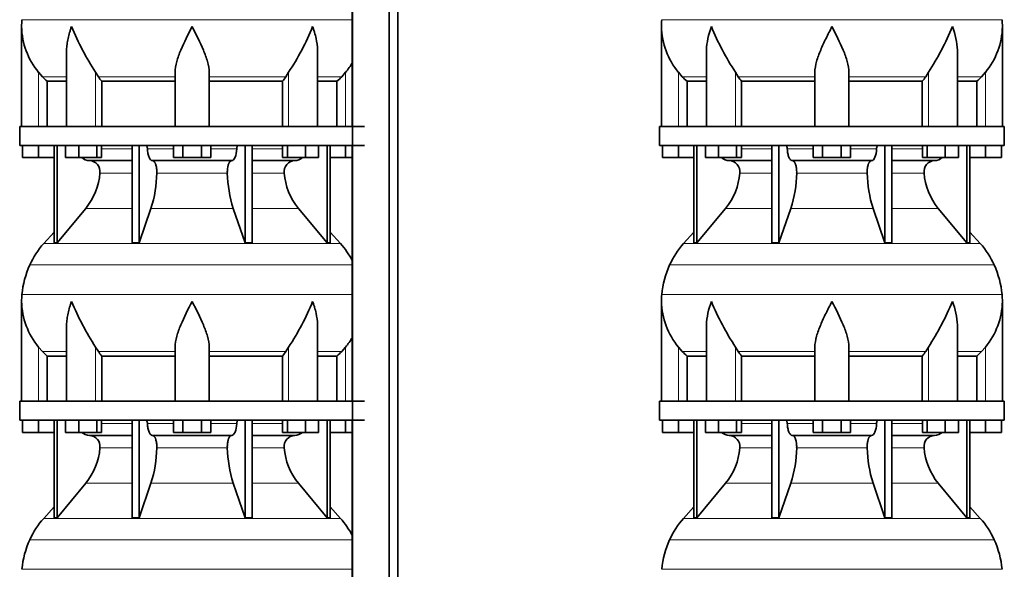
# Model space of a CAD drawing. Header units: millimetres. Extents: x 166 to 762, y -1804 to 1635.
# Tile 16 of 19: x 171 to 691, y 739 to 1029. Entities that reach past the tile are written whole.
import ezdxf

# ---------------------------------------------------------------- set-up
doc = ezdxf.new("R2010")
doc.units = ezdxf.units.MM
doc.layers.add('LOW_134-8', color=7, linetype='Continuous')
doc.layers.add('VSI134_DIFFUSORE', color=7, linetype='Continuous')

# ---------------------------------------------------------------- blocks, each defined once
blk = doc.blocks.new('SE')
at = {"layer": 'LOW_134-8', "color": 7, "linetype": 'Continuous', "lineweight": 35}
for p, q in [((346.64, 1137.18), (346.64, -39.32)), ((366.02, -39.32), (366.02, 1137.18)), ((370.57, -39.32), (370.57, 1137.18)), ((346.57, 1107.18), (346.57, 972.18)), ((346.57, 962.18), (346.57, 827.18)), ((346.57, 817.18), (346.57, 682.18))]:
    blk.add_line(p, q, dxfattribs=at)
at = {"layer": 'VSI134_DIFFUSORE', "color": 7, "linetype": 'Continuous', "lineweight": 35}
for p, q in [((172.01, 1024.92), (172.01, 972.18)), ((195.73, 1011.54), (195.73, 972.18)), ((328.28, 972.18), (328.28, 1011.54)), ((183.02, 998.48), (181.01, 1000.78)), ((212.52, 998.48), (211.09, 1000.78)), ((253.01, 972.18), (253.01, 1000.78)), ((271.01, 972.18), (271.01, 1000.78)), ((312.92, 1000.78), (311.5, 998.48)), ((343.01, 1000.78), (340.99, 998.48)), ((185.53, 996.04), (195.73, 996.04)), ((185.53, 972.18), (185.53, 996.04)), ((214.3, 996.04), (253.01, 996.04)), ((214.3, 972.18), (214.3, 996.04)), ((271.01, 996.04), (309.72, 996.04)), ((309.72, 996.04), (309.72, 972.18)), ((328.28, 996.04), (338.48, 996.04)), ((338.48, 996.04), (338.48, 972.18)), ((353.01, 972.18), (171.01, 972.18)), ((171.01, 972.18), (171.01, 962.18)), ((171.01, 962.18), (353.01, 962.18)), ((172.51, 955.78), (172.51, 962.18)), ((172.51, 955.78), (172.51, 962.18)), ((181.01, 955.78), (181.01, 962.18)), ((189.18, 962.18), (189.18, 910.73)), ((190.71, 962.18), (190.71, 910.73)), ((195.25, 955.78), (195.25, 962.18)), ((202.19, 955.78), (202.19, 962.18)), ((211.67, 955.78), (211.67, 962.18)), ((214.21, 955.78), (214.21, 962.18)), ((230.31, 962.18), (230.31, 910.73)), ((234, 962.18), (234, 910.73)), ((252.19, 955.78), (252.19, 962.18)), ((257.1, 955.78), (257.1, 962.18)), ((266.91, 955.78), (266.91, 962.18)), ((271.82, 955.78), (271.82, 962.18)), ((290.01, 962.18), (290.01, 910.73)), ((293.7, 962.18), (293.7, 910.73)), ((309.8, 955.78), (309.8, 962.18)), ((312.34, 955.78), (312.34, 962.18)), ((321.82, 955.78), (321.82, 962.18)), ((328.76, 955.78), (328.76, 962.18)), ((333.3, 962.18), (333.3, 910.73)), ((334.83, 962.18), (334.83, 910.73)), ((343.01, 955.78), (343.01, 962.18)), ((181.01, 955.78), (172.51, 955.78)), ((189.18, 955.78), (181.01, 955.78)), ((202.19, 955.78), (195.25, 955.78)), ((211.67, 955.78), (202.19, 955.78)), ((207.83, 954.18), (230.31, 954.18)), ((214.21, 955.78), (211.67, 955.78)), ((241.1, 954.18), (282.91, 954.18)), ((257.1, 955.78), (252.19, 955.78)), ((266.91, 955.78), (257.1, 955.78)), ((271.82, 955.78), (266.91, 955.78)), ((293.7, 954.18), (316.18, 954.18)), ((312.34, 955.78), (309.8, 955.78)), ((321.82, 955.78), (312.34, 955.78)), ((328.76, 955.78), (321.82, 955.78)), ((343.01, 955.78), (334.83, 955.78)), ((346.57, 955.78), (343.01, 955.78)), ((190.71, 910.73), (205.86, 928.94)), ((234, 910.73), (240.28, 928.94)), ((283.73, 928.94), (290.01, 910.73)), ((318.15, 928.94), (333.3, 910.73)), ((189.18, 916.5), (183.71, 910.43)), ((340.3, 910.43), (334.83, 916.5)), ((189.18, 910.73), (190.71, 910.73)), ((230.31, 910.73), (234, 910.73)), ((290.01, 910.73), (293.7, 910.73)), ((333.3, 910.73), (334.83, 910.73)), ((172.01, 879.92), (172.01, 827.18)), ((195.73, 866.54), (195.73, 827.18)), ((328.28, 827.18), (328.28, 866.54)), ((183.02, 853.48), (181.01, 855.78)), ((212.52, 853.48), (211.09, 855.78)), ((253.01, 827.18), (253.01, 855.78)), ((271.01, 827.18), (271.01, 855.78)), ((312.92, 855.78), (311.5, 853.48)), ((343.01, 855.78), (340.99, 853.48)), ((185.53, 851.04), (195.73, 851.04)), ((185.53, 827.18), (185.53, 851.04)), ((214.3, 851.04), (253.01, 851.04)), ((214.3, 827.18), (214.3, 851.04)), ((271.01, 851.04), (309.72, 851.04)), ((309.72, 851.04), (309.72, 827.18)), ((328.28, 851.04), (338.48, 851.04)), ((338.48, 851.04), (338.48, 827.18)), ((353.01, 827.18), (171.01, 827.18)), ((171.01, 827.18), (171.01, 817.18)), ((171.01, 817.18), (353.01, 817.18)), ((172.51, 810.78), (172.51, 817.18)), ((172.51, 810.78), (172.51, 817.18)), ((181.01, 810.78), (181.01, 817.18)), ((189.18, 817.18), (189.18, 765.73)), ((190.71, 817.18), (190.71, 765.73)), ((195.25, 810.78), (195.25, 817.18)), ((202.19, 810.78), (202.19, 817.18)), ((211.67, 810.78), (211.67, 817.18)), ((214.21, 810.78), (214.21, 817.18)), ((230.31, 817.18), (230.31, 765.73)), ((234, 817.18), (234, 765.73)), ((252.19, 810.78), (252.19, 817.18)), ((257.1, 810.78), (257.1, 817.18)), ((266.91, 810.78), (266.91, 817.18)), ((271.82, 810.78), (271.82, 817.18)), ((290.01, 817.18), (290.01, 765.73)), ((293.7, 817.18), (293.7, 765.73)), ((309.8, 810.78), (309.8, 817.18)), ((312.34, 810.78), (312.34, 817.18)), ((321.82, 810.78), (321.82, 817.18)), ((328.76, 810.78), (328.76, 817.18)), ((333.3, 817.18), (333.3, 765.73)), ((334.83, 817.18), (334.83, 765.73)), ((343.01, 810.78), (343.01, 817.18)), ((181.01, 810.78), (172.51, 810.78)), ((189.18, 810.78), (181.01, 810.78)), ((202.19, 810.78), (195.25, 810.78)), ((211.67, 810.78), (202.19, 810.78)), ((207.83, 809.18), (230.31, 809.18)), ((214.21, 810.78), (211.67, 810.78)), ((241.1, 809.18), (282.91, 809.18)), ((257.1, 810.78), (252.19, 810.78)), ((266.91, 810.78), (257.1, 810.78)), ((271.82, 810.78), (266.91, 810.78)), ((293.7, 809.18), (316.18, 809.18)), ((312.34, 810.78), (309.8, 810.78)), ((321.82, 810.78), (312.34, 810.78)), ((328.76, 810.78), (321.82, 810.78)), ((343.01, 810.78), (334.83, 810.78)), ((346.57, 810.78), (343.01, 810.78)), ((190.71, 765.73), (205.86, 783.94)), ((234, 765.73), (240.28, 783.94)), ((283.73, 783.94), (290.01, 765.73)), ((318.15, 783.94), (333.3, 765.73)), ((189.18, 771.5), (183.71, 765.43)), ((340.3, 765.43), (334.83, 771.5)), ((189.18, 765.73), (190.71, 765.73)), ((230.31, 765.73), (234, 765.73)), ((290.01, 765.73), (293.7, 765.73)), ((333.3, 765.73), (334.83, 765.73))]:
    blk.add_line(p, q, dxfattribs=at)
at = {"layer": 'VSI134_DIFFUSORE', "color": 4, "linetype": 'Continuous', "lineweight": 9}
for p, q in [((172.18, 1028.54), (346.57, 1028.54)), ((181.01, 972.18), (181.01, 1000.78)), ((183.02, 998.48), (195.73, 998.48)), ((211.09, 972.18), (211.09, 1000.78)), ((212.52, 998.48), (253.01, 998.48)), ((271.01, 998.48), (311.5, 998.48)), ((312.92, 972.18), (312.92, 1000.78)), ((328.28, 998.48), (340.99, 998.48)), ((343.01, 972.18), (343.01, 1000.78)), ((214.21, 960.41), (230.31, 960.41)), ((238.43, 960.41), (252.19, 960.41)), ((271.82, 960.41), (285.58, 960.41)), ((293.7, 960.41), (309.8, 960.41)), ((230.31, 947.64), (213.38, 947.64)), ((280.62, 947.64), (243.39, 947.64)), ((310.63, 947.64), (293.7, 947.64)), ((205.86, 928.94), (230.31, 928.94)), ((240.28, 928.94), (283.73, 928.94)), ((293.7, 928.94), (318.15, 928.94)), ((183.71, 910.43), (340.3, 910.43)), ((346.57, 899.17), (176.34, 899.17)), ((172.18, 883.54), (346.57, 883.54)), ((181.01, 827.18), (181.01, 855.78)), ((183.02, 853.48), (195.73, 853.48)), ((211.09, 827.18), (211.09, 855.78)), ((212.52, 853.48), (253.01, 853.48)), ((271.01, 853.48), (311.5, 853.48)), ((312.92, 827.18), (312.92, 855.78)), ((328.28, 853.48), (340.99, 853.48)), ((343.01, 827.18), (343.01, 855.78)), ((214.21, 815.41), (230.31, 815.41)), ((238.43, 815.41), (252.19, 815.41)), ((271.82, 815.41), (285.58, 815.41)), ((293.7, 815.41), (309.8, 815.41)), ((230.31, 802.64), (213.38, 802.64)), ((280.62, 802.64), (243.39, 802.64)), ((310.63, 802.64), (293.7, 802.64)), ((205.86, 783.94), (230.31, 783.94)), ((240.28, 783.94), (283.73, 783.94)), ((293.7, 783.94), (318.15, 783.94)), ((183.71, 765.43), (340.3, 765.43)), ((346.57, 754.17), (176.34, 754.17)), ((172.18, 738.54), (346.57, 738.54))]:
    blk.add_line(p, q, dxfattribs=at)
at = {"layer": 'VSI134_DIFFUSORE', "color": 7, "linetype": 'Continuous', "lineweight": 35}
for centre, radius, start, end in [((210.51, 1024.91), 38.5, 174.5826, 180.0352), ((210.7, 1025.59), 38.7, 181.0159, 219.8906), ((336.7, 1082.45), 149.83, 202.585, 213.0327), ((201.79, 1074.81), 133.53, 326.3278, 338.0546), ((313.31, 1025.59), 38.7, 320.1094, 329.446), ((245.66, 1020.72), 39.91, 213.8601, 218.2043), ((278.38, 1020.7), 39.88, 321.7938, 326.1418), ((208.06, 960.86), 6.68, 229.5852, 268.0094), ((207.55, 948.32), 5.87, 353.3223, 87.2173), ((316.44, 948.34), 5.85, 92.5772, 186.8833), ((315.95, 960.86), 6.68, 271.9979, 310.3729), ((180.07, 950.16), 33.4, 320.5472, 355.6594), ((178.44, 948.84), 64.97, 342.1602, 358.9354), ((347.08, 949.09), 66.48, 181.2569, 197.6475), ((344.04, 950.21), 33.51, 184.3996, 219.3938), ((216.41, 880.98), 44, 138, 155.5912), ((307.61, 880.98), 44, 27.6842, 42), ((220.96, 878.92), 49, 155.5912, 174.5826), ((210.51, 879.91), 38.5, 174.5826, 180.0352), ((210.7, 880.59), 38.7, 181.0159, 219.8906), ((336.7, 937.45), 149.83, 202.585, 213.0327), ((201.79, 929.81), 133.53, 326.3278, 338.0546), ((313.31, 880.59), 38.7, 320.1094, 329.446), ((245.66, 875.72), 39.91, 213.8601, 218.2043), ((278.38, 875.7), 39.88, 321.7938, 326.1418), ((208.06, 815.86), 6.68, 229.5852, 268.0094), ((207.55, 803.32), 5.87, 353.3223, 87.2173), ((316.44, 803.34), 5.85, 92.5772, 186.8833), ((315.95, 815.86), 6.68, 271.9979, 310.3729), ((180.07, 805.16), 33.4, 320.5472, 355.6594), ((178.44, 803.84), 64.97, 342.1602, 358.9354), ((347.08, 804.09), 66.48, 181.2569, 197.6475), ((344.04, 805.21), 33.51, 184.3996, 219.3938), ((216.41, 735.98), 44, 138, 155.5912), ((307.61, 735.98), 44, 27.6842, 42), ((220.96, 733.92), 49, 155.5912, 174.5826)]:
    blk.add_arc(centre, radius, start, end, dxfattribs=at)
for points, knots in [([(198.37, 1024.91), (198.27, 1024.65), (198.18, 1024.39), (198, 1023.86), (197.91, 1023.6), (197.66, 1022.82), (197.5, 1022.3), (197.04, 1020.74), (196.77, 1019.71), (196.32, 1017.63), (196.14, 1016.59), (195.87, 1014.54), (195.78, 1013.52), (195.74, 1012.18), (195.73, 1011.86), (195.73, 1011.53)], [0, 0, 0, 0, 0.03125, 0.03125, 0.0625, 0.0625, 0.125, 0.125, 0.25, 0.25, 0.375, 0.375, 0.5, 0.5, 0.5400162, 0.5400162, 0.5400162, 0.5400162]), ([(262.01, 1024.91), (259.89, 1020.76), (257.74, 1016.55), (255.2, 1010.48), (254.45, 1008.47), (253.36, 1004.51), (253.01, 1002.61), (253.01, 1000.78)], [0, 0, 0, 0, 0.5, 0.5, 0.75, 0.75, 1, 1, 1, 1]), ([(271.01, 1000.78), (271.01, 1002.61), (270.66, 1004.51), (269.56, 1008.46), (268.81, 1010.47), (266.27, 1016.55), (264.12, 1020.76), (262.01, 1024.91)], [0, 0, 0, 0, 0.25, 0.25, 0.5, 0.5, 1, 1, 1, 1]), ([(328.28, 1011.53), (328.28, 1011.87), (328.27, 1012.21), (328.19, 1014.6), (327.91, 1016.64), (327.23, 1019.72), (326.97, 1020.75), (326.52, 1022.3), (326.35, 1022.82), (326.1, 1023.6), (325.97, 1023.99), (325.83, 1024.39), (325.74, 1024.65), (325.69, 1024.78), (325.65, 1024.91)], [0.4588627, 0.4588627, 0.4588627, 0.4588627, 0.5, 0.5, 0.75, 0.75, 0.875, 0.875, 0.9375, 0.9375, 0.96875, 0.984375, 0.984375, 1, 1, 1, 1]), ([(237.67, 962.18), (237.72, 962.18), (237.76, 962.17), (237.86, 962.13), (237.9, 962.1), (238.03, 961.97), (238.11, 961.84), (238.25, 961.51), (238.31, 961.32), (238.39, 960.89), (238.42, 960.65), (238.43, 960.41)], [0, 0, 0, 0, 0.125, 0.125, 0.25, 0.25, 0.5, 0.5, 0.75, 0.75, 1, 1, 1, 1]), ([(285.58, 960.41), (285.59, 960.65), (285.62, 960.88), (285.68, 961.21), (285.71, 961.31), (285.76, 961.5), (285.79, 961.59), (285.86, 961.76), (285.9, 961.83), (285.98, 961.95), (286.02, 962.01), (286.11, 962.1), (286.15, 962.13), (286.25, 962.17), (286.29, 962.18), (286.34, 962.18)], [0, 0, 0, 0, 0.25, 0.25, 0.375, 0.375, 0.5, 0.5, 0.625, 0.625, 0.75, 0.75, 0.875, 0.875, 1, 1, 1, 1]), ([(241.1, 954.18), (240.93, 954.18), (240.77, 954.22), (240.53, 954.34), (240.45, 954.39), (240.29, 954.5), (240.22, 954.57), (239.99, 954.79), (239.84, 954.98), (239.56, 955.43), (239.43, 955.68), (239.19, 956.24), (239.08, 956.56), (238.88, 957.23), (238.79, 957.59), (238.64, 958.34), (238.58, 958.74), (238.48, 959.56), (238.45, 959.98), (238.43, 960.41)], [0, 0, 0, 0, 0.125, 0.125, 0.1875, 0.1875, 0.25, 0.25, 0.375, 0.375, 0.5, 0.5, 0.625, 0.625, 0.75, 0.75, 0.875, 0.875, 1, 1, 1, 1]), ([(285.58, 960.41), (285.5, 958.7), (285.19, 957.1), (284.21, 954.83), (283.56, 954.18), (282.91, 954.18)], [0, 0, 0, 0, 0.5, 0.5, 1, 1, 1, 1]), ([(241.1, 954.18), (241.18, 954.18), (241.26, 954.17), (241.42, 954.13), (241.49, 954.1), (241.73, 953.97), (241.88, 953.84), (242.17, 953.5), (242.31, 953.3), (242.5, 952.94), (242.57, 952.81), (242.69, 952.53), (242.74, 952.38), (242.9, 951.92), (243, 951.59), (243.12, 951.05), (243.16, 950.87), (243.22, 950.49), (243.25, 950.3), (243.33, 949.71), (243.37, 949.3), (243.41, 948.47), (243.41, 948.05), (243.39, 947.64)], [0, 0, 0, 0, 0.0625, 0.0625, 0.125, 0.125, 0.25, 0.25, 0.375, 0.375, 0.4375, 0.4375, 0.5, 0.5, 0.625, 0.625, 0.6875, 0.6875, 0.75, 0.75, 0.875, 0.875, 1, 1, 1, 1]), ([(280.62, 947.64), (280.6, 948.05), (280.61, 948.47), (280.63, 949.09), (280.65, 949.29), (280.68, 949.7), (280.71, 949.9), (280.78, 950.49), (280.85, 950.87), (280.97, 951.41), (281.02, 951.58), (281.11, 951.92), (281.21, 952.24), (281.32, 952.53), (281.44, 952.8), (281.51, 952.94), (281.7, 953.3), (281.84, 953.51), (282.13, 953.84), (282.29, 953.97), (282.6, 954.14), (282.75, 954.18), (282.91, 954.18)], [0, 0, 0, 0, 0.125, 0.125, 0.1875, 0.1875, 0.25, 0.25, 0.375, 0.375, 0.4375, 0.4375, 0.5, 0.5625, 0.5625, 0.625, 0.625, 0.75, 0.75, 0.875, 0.875, 1, 1, 1, 1]), ([(198.37, 879.91), (198.27, 879.65), (198.18, 879.39), (198, 878.86), (197.91, 878.6), (197.66, 877.82), (197.5, 877.3), (197.04, 875.74), (196.77, 874.71), (196.32, 872.63), (196.14, 871.59), (195.87, 869.54), (195.78, 868.52), (195.74, 867.18), (195.73, 866.86), (195.73, 866.53)], [0, 0, 0, 0, 0.03125, 0.03125, 0.0625, 0.0625, 0.125, 0.125, 0.25, 0.25, 0.375, 0.375, 0.5, 0.5, 0.5400162, 0.5400162, 0.5400162, 0.5400162]), ([(262.01, 879.91), (259.89, 875.76), (257.74, 871.55), (255.2, 865.48), (254.45, 863.47), (253.36, 859.51), (253.01, 857.61), (253.01, 855.78)], [0, 0, 0, 0, 0.5, 0.5, 0.75, 0.75, 1, 1, 1, 1]), ([(271.01, 855.78), (271.01, 857.61), (270.66, 859.51), (269.56, 863.46), (268.81, 865.47), (266.27, 871.55), (264.12, 875.76), (262.01, 879.91)], [0, 0, 0, 0, 0.25, 0.25, 0.5, 0.5, 1, 1, 1, 1]), ([(328.28, 866.53), (328.28, 866.87), (328.27, 867.21), (328.19, 869.6), (327.91, 871.64), (327.23, 874.72), (326.97, 875.75), (326.52, 877.3), (326.35, 877.82), (326.1, 878.6), (325.97, 878.99), (325.83, 879.39), (325.74, 879.65), (325.69, 879.78), (325.65, 879.91)], [0.4588627, 0.4588627, 0.4588627, 0.4588627, 0.5, 0.5, 0.75, 0.75, 0.875, 0.875, 0.9375, 0.9375, 0.96875, 0.984375, 0.984375, 1, 1, 1, 1]), ([(237.67, 817.18), (237.72, 817.18), (237.76, 817.17), (237.86, 817.13), (237.9, 817.1), (238.03, 816.97), (238.11, 816.84), (238.25, 816.51), (238.31, 816.32), (238.39, 815.89), (238.42, 815.65), (238.43, 815.41)], [0, 0, 0, 0, 0.125, 0.125, 0.25, 0.25, 0.5, 0.5, 0.75, 0.75, 1, 1, 1, 1]), ([(285.58, 815.41), (285.59, 815.65), (285.62, 815.88), (285.68, 816.21), (285.71, 816.31), (285.76, 816.5), (285.79, 816.59), (285.86, 816.76), (285.9, 816.83), (285.98, 816.95), (286.02, 817.01), (286.11, 817.1), (286.15, 817.13), (286.25, 817.17), (286.29, 817.18), (286.34, 817.18)], [0, 0, 0, 0, 0.25, 0.25, 0.375, 0.375, 0.5, 0.5, 0.625, 0.625, 0.75, 0.75, 0.875, 0.875, 1, 1, 1, 1]), ([(241.1, 809.18), (240.93, 809.18), (240.77, 809.22), (240.53, 809.34), (240.45, 809.39), (240.29, 809.5), (240.22, 809.57), (239.99, 809.79), (239.84, 809.98), (239.56, 810.43), (239.43, 810.68), (239.19, 811.24), (239.08, 811.56), (238.88, 812.23), (238.79, 812.59), (238.64, 813.34), (238.58, 813.74), (238.48, 814.56), (238.45, 814.98), (238.43, 815.41)], [0, 0, 0, 0, 0.125, 0.125, 0.1875, 0.1875, 0.25, 0.25, 0.375, 0.375, 0.5, 0.5, 0.625, 0.625, 0.75, 0.75, 0.875, 0.875, 1, 1, 1, 1]), ([(285.58, 815.41), (285.5, 813.7), (285.19, 812.1), (284.21, 809.83), (283.56, 809.18), (282.91, 809.18)], [0, 0, 0, 0, 0.5, 0.5, 1, 1, 1, 1]), ([(241.1, 809.18), (241.18, 809.18), (241.26, 809.17), (241.42, 809.13), (241.49, 809.1), (241.73, 808.97), (241.88, 808.84), (242.17, 808.5), (242.31, 808.3), (242.5, 807.94), (242.57, 807.81), (242.69, 807.53), (242.74, 807.38), (242.9, 806.92), (243, 806.59), (243.12, 806.05), (243.16, 805.87), (243.22, 805.49), (243.25, 805.3), (243.33, 804.71), (243.37, 804.3), (243.41, 803.47), (243.41, 803.05), (243.39, 802.64)], [0, 0, 0, 0, 0.0625, 0.0625, 0.125, 0.125, 0.25, 0.25, 0.375, 0.375, 0.4375, 0.4375, 0.5, 0.5, 0.625, 0.625, 0.6875, 0.6875, 0.75, 0.75, 0.875, 0.875, 1, 1, 1, 1]), ([(280.62, 802.64), (280.6, 803.05), (280.61, 803.47), (280.63, 804.09), (280.65, 804.29), (280.68, 804.7), (280.71, 804.9), (280.78, 805.49), (280.85, 805.87), (280.97, 806.41), (281.02, 806.58), (281.11, 806.92), (281.21, 807.24), (281.32, 807.53), (281.44, 807.8), (281.51, 807.94), (281.7, 808.3), (281.84, 808.51), (282.13, 808.84), (282.29, 808.97), (282.6, 809.14), (282.75, 809.18), (282.91, 809.18)], [0, 0, 0, 0, 0.125, 0.125, 0.1875, 0.1875, 0.25, 0.25, 0.375, 0.375, 0.4375, 0.4375, 0.5, 0.5625, 0.5625, 0.625, 0.625, 0.75, 0.75, 0.875, 0.875, 1, 1, 1, 1])]:
    blk.add_open_spline(points, degree=3, knots=knots, dxfattribs=at)
for points in [[(185.53, 996.04), (184.66, 996.82), (183.82, 997.64), (183.02, 998.48)], [(340.99, 998.48), (340.19, 997.64), (339.35, 996.82), (338.48, 996.04)], [(185.53, 851.04), (184.66, 851.82), (183.82, 852.64), (183.02, 853.48)], [(340.99, 853.48), (340.19, 852.64), (339.35, 851.82), (338.48, 851.04)]]:
    blk.add_open_spline(points, degree=3, dxfattribs=at)
blk = doc.blocks.new('SE3')
at = {"layer": 'VSI134_DIFFUSORE', "color": 7, "linetype": 'Continuous', "lineweight": 35}
for p, q in [((509.77, 1024.92), (509.77, 972.18)), ((689.77, 972.18), (689.77, 1024.92)), ((533.5, 1011.54), (533.5, 972.18)), ((666.05, 972.18), (666.05, 1011.54)), ((520.78, 998.48), (518.77, 1000.78)), ((550.28, 998.48), (548.86, 1000.78)), ((590.77, 972.18), (590.77, 1000.78)), ((608.77, 972.18), (608.77, 1000.78)), ((650.69, 1000.78), (649.26, 998.48)), ((680.77, 1000.78), (678.76, 998.48)), ((523.3, 996.04), (533.5, 996.04)), ((523.3, 972.18), (523.3, 996.04)), ((552.06, 996.04), (590.77, 996.04)), ((552.06, 972.18), (552.06, 996.04)), ((608.77, 996.04), (647.48, 996.04)), ((647.48, 996.04), (647.48, 972.18)), ((666.05, 996.04), (676.25, 996.04)), ((676.25, 996.04), (676.25, 972.18)), ((690.77, 972.18), (508.77, 972.18)), ((508.77, 972.18), (508.77, 962.18)), ((690.77, 962.18), (690.77, 972.18)), ((508.77, 962.18), (690.77, 962.18)), ((510.27, 955.78), (510.27, 962.18)), ((510.27, 955.78), (510.27, 962.18)), ((518.77, 955.78), (518.77, 962.18)), ((526.95, 962.18), (526.95, 910.73)), ((528.48, 962.18), (528.48, 910.73)), ((533.02, 955.78), (533.02, 962.18)), ((539.96, 955.78), (539.96, 962.18)), ((549.44, 955.78), (549.44, 962.18)), ((551.98, 955.78), (551.98, 962.18)), ((568.08, 962.18), (568.08, 910.73)), ((571.77, 962.18), (571.77, 910.73)), ((589.96, 955.78), (589.96, 962.18)), ((594.87, 955.78), (594.87, 962.18)), ((604.68, 955.78), (604.68, 962.18)), ((609.59, 955.78), (609.59, 962.18)), ((627.78, 962.18), (627.78, 910.73)), ((631.47, 962.18), (631.47, 910.73)), ((647.57, 955.78), (647.57, 962.18)), ((650.11, 955.78), (650.11, 962.18)), ((659.59, 955.78), (659.59, 962.18)), ((666.53, 955.78), (666.53, 962.18)), ((671.07, 962.18), (671.07, 910.73)), ((672.6, 962.18), (672.6, 910.73)), ((680.77, 955.78), (680.77, 962.18)), ((689.27, 955.78), (689.27, 962.18)), ((518.77, 955.78), (510.27, 955.78)), ((526.95, 955.78), (518.77, 955.78)), ((539.96, 955.78), (533.02, 955.78)), ((549.44, 955.78), (539.96, 955.78)), ((545.6, 954.18), (568.08, 954.18)), ((551.98, 955.78), (549.44, 955.78)), ((578.86, 954.18), (620.68, 954.18)), ((594.87, 955.78), (589.96, 955.78)), ((604.68, 955.78), (594.87, 955.78)), ((609.59, 955.78), (604.68, 955.78)), ((631.47, 954.18), (653.95, 954.18)), ((650.11, 955.78), (647.57, 955.78)), ((659.59, 955.78), (650.11, 955.78)), ((666.53, 955.78), (659.59, 955.78)), ((680.77, 955.78), (672.6, 955.78)), ((689.27, 955.78), (680.77, 955.78)), ((528.48, 910.73), (543.63, 928.94)), ((571.77, 910.73), (578.05, 928.94)), ((621.5, 928.94), (627.78, 910.73)), ((655.92, 928.94), (671.07, 910.73)), ((526.95, 916.5), (521.48, 910.43)), ((678.07, 910.43), (672.6, 916.5)), ((526.95, 910.73), (528.48, 910.73)), ((568.08, 910.73), (571.77, 910.73)), ((627.78, 910.73), (631.47, 910.73)), ((671.07, 910.73), (672.6, 910.73)), ((509.77, 879.92), (509.77, 827.18)), ((689.77, 827.18), (689.77, 879.92)), ((533.5, 866.54), (533.5, 827.18)), ((666.05, 827.18), (666.05, 866.54)), ((520.78, 853.48), (518.77, 855.78)), ((550.28, 853.48), (548.86, 855.78)), ((590.77, 827.18), (590.77, 855.78)), ((608.77, 827.18), (608.77, 855.78)), ((650.69, 855.78), (649.26, 853.48)), ((680.77, 855.78), (678.76, 853.48)), ((523.3, 851.04), (533.5, 851.04)), ((523.3, 827.18), (523.3, 851.04)), ((552.06, 851.04), (590.77, 851.04)), ((552.06, 827.18), (552.06, 851.04)), ((608.77, 851.04), (647.48, 851.04)), ((647.48, 851.04), (647.48, 827.18)), ((666.05, 851.04), (676.25, 851.04)), ((676.25, 851.04), (676.25, 827.18)), ((690.77, 827.18), (508.77, 827.18)), ((508.77, 827.18), (508.77, 817.18)), ((690.77, 817.18), (690.77, 827.18)), ((508.77, 817.18), (690.77, 817.18)), ((510.27, 810.78), (510.27, 817.18)), ((510.27, 810.78), (510.27, 817.18)), ((518.77, 810.78), (518.77, 817.18)), ((526.95, 817.18), (526.95, 765.73)), ((528.48, 817.18), (528.48, 765.73)), ((533.02, 810.78), (533.02, 817.18)), ((539.96, 810.78), (539.96, 817.18)), ((549.44, 810.78), (549.44, 817.18)), ((551.98, 810.78), (551.98, 817.18)), ((568.08, 817.18), (568.08, 765.73)), ((571.77, 817.18), (571.77, 765.73)), ((589.96, 810.78), (589.96, 817.18)), ((594.87, 810.78), (594.87, 817.18)), ((604.68, 810.78), (604.68, 817.18)), ((609.59, 810.78), (609.59, 817.18)), ((627.78, 817.18), (627.78, 765.73)), ((631.47, 817.18), (631.47, 765.73)), ((647.57, 810.78), (647.57, 817.18)), ((650.11, 810.78), (650.11, 817.18)), ((659.59, 810.78), (659.59, 817.18)), ((666.53, 810.78), (666.53, 817.18)), ((671.07, 817.18), (671.07, 765.73)), ((672.6, 817.18), (672.6, 765.73)), ((680.77, 810.78), (680.77, 817.18)), ((689.27, 810.78), (689.27, 817.18)), ((518.77, 810.78), (510.27, 810.78)), ((526.95, 810.78), (518.77, 810.78)), ((539.96, 810.78), (533.02, 810.78)), ((549.44, 810.78), (539.96, 810.78)), ((545.6, 809.18), (568.08, 809.18)), ((551.98, 810.78), (549.44, 810.78)), ((578.86, 809.18), (620.68, 809.18)), ((594.87, 810.78), (589.96, 810.78)), ((604.68, 810.78), (594.87, 810.78)), ((609.59, 810.78), (604.68, 810.78)), ((631.47, 809.18), (653.95, 809.18)), ((650.11, 810.78), (647.57, 810.78)), ((659.59, 810.78), (650.11, 810.78)), ((666.53, 810.78), (659.59, 810.78)), ((680.77, 810.78), (672.6, 810.78)), ((689.27, 810.78), (680.77, 810.78)), ((528.48, 765.73), (543.63, 783.94)), ((571.77, 765.73), (578.05, 783.94)), ((621.5, 783.94), (627.78, 765.73)), ((655.92, 783.94), (671.07, 765.73)), ((526.95, 771.5), (521.48, 765.43)), ((678.07, 765.43), (672.6, 771.5)), ((526.95, 765.73), (528.48, 765.73)), ((568.08, 765.73), (571.77, 765.73)), ((627.78, 765.73), (631.47, 765.73)), ((671.07, 765.73), (672.6, 765.73))]:
    blk.add_line(p, q, dxfattribs=at)
at = {"layer": 'VSI134_DIFFUSORE', "color": 4, "linetype": 'Continuous', "lineweight": 9}
for p, q in [((509.95, 1028.54), (689.6, 1028.54)), ((518.77, 972.18), (518.77, 1000.78)), ((533.5, 998.48), (520.78, 998.48)), ((548.86, 972.18), (548.86, 1000.78)), ((590.77, 998.48), (550.28, 998.48)), ((608.77, 998.48), (649.26, 998.48)), ((650.69, 972.18), (650.69, 1000.78)), ((666.05, 998.48), (678.76, 998.48)), ((680.77, 972.18), (680.77, 1000.78)), ((551.98, 960.41), (568.08, 960.41)), ((576.2, 960.41), (589.96, 960.41)), ((609.59, 960.41), (623.35, 960.41)), ((631.47, 960.41), (647.57, 960.41)), ((568.08, 947.64), (551.15, 947.64)), ((618.38, 947.64), (581.16, 947.64)), ((648.4, 947.64), (631.47, 947.64)), ((543.63, 928.94), (568.08, 928.94)), ((578.05, 928.94), (621.5, 928.94)), ((631.47, 928.94), (655.92, 928.94)), ((521.48, 910.43), (678.07, 910.43)), ((685.44, 899.17), (514.11, 899.17)), ((509.95, 883.54), (689.6, 883.54)), ((518.77, 827.18), (518.77, 855.78)), ((533.5, 853.48), (520.78, 853.48)), ((548.86, 827.18), (548.86, 855.78)), ((590.77, 853.48), (550.28, 853.48)), ((608.77, 853.48), (649.26, 853.48)), ((650.69, 827.18), (650.69, 855.78)), ((666.05, 853.48), (678.76, 853.48)), ((680.77, 827.18), (680.77, 855.78)), ((551.98, 815.41), (568.08, 815.41)), ((576.2, 815.41), (589.96, 815.41)), ((609.59, 815.41), (623.35, 815.41)), ((631.47, 815.41), (647.57, 815.41)), ((568.08, 802.64), (551.15, 802.64)), ((618.38, 802.64), (581.16, 802.64)), ((648.4, 802.64), (631.47, 802.64)), ((543.63, 783.94), (568.08, 783.94)), ((578.05, 783.94), (621.5, 783.94)), ((631.47, 783.94), (655.92, 783.94)), ((521.48, 765.43), (678.07, 765.43)), ((685.44, 754.17), (514.11, 754.17)), ((509.95, 738.54), (689.6, 738.54))]:
    blk.add_line(p, q, dxfattribs=at)
at = {"layer": 'VSI134_DIFFUSORE', "color": 7, "linetype": 'Continuous', "lineweight": 35}
for centre, radius, start, end in [((548.27, 1024.91), 38.5, 174.5826, 180.0014), ((548.47, 1025.59), 38.7, 181.0158, 219.8906), ((674.45, 1082.44), 149.81, 202.5842, 213.0334), ((525.1, 1082.44), 149.81, 326.9666, 337.4158), ((651.08, 1025.59), 38.7, 320.1094, 358.9842), ((651.27, 1024.91), 38.5, 359.9671, 5.4174), ((583.4, 1020.7), 39.88, 213.8582, 218.2062), ((616.15, 1020.7), 39.88, 321.7938, 326.1418), ((545.83, 960.86), 6.68, 229.5852, 268.0094), ((545.31, 948.32), 5.87, 353.3223, 87.2173), ((654.21, 948.34), 5.85, 92.5772, 186.8833), ((653.72, 960.86), 6.68, 271.9979, 310.3729), ((517.84, 950.16), 33.4, 320.5472, 355.6594), ((516.21, 948.84), 64.97, 342.1602, 358.9354), ((684.85, 949.09), 66.48, 181.2569, 197.6475), ((681.81, 950.21), 33.51, 184.3996, 219.3938), ((554.17, 880.98), 44, 138, 155.5912), ((645.37, 880.98), 44, 24.4088, 42), ((558.73, 878.92), 49, 155.5912, 174.5826), ((640.82, 878.92), 49, 5.4174, 24.4088), ((548.27, 879.91), 38.5, 174.5826, 180.0014), ((548.47, 880.59), 38.7, 181.0158, 219.8906), ((674.45, 937.44), 149.81, 202.5842, 213.0334), ((525.1, 937.44), 149.81, 326.9666, 337.4158), ((651.08, 880.59), 38.7, 320.1094, 358.9842), ((651.27, 879.91), 38.5, 359.9671, 5.4174), ((583.4, 875.7), 39.88, 213.8582, 218.2062), ((616.15, 875.7), 39.88, 321.7938, 326.1418), ((545.83, 815.86), 6.68, 229.5852, 268.0094), ((545.31, 803.32), 5.87, 353.3223, 87.2173), ((654.21, 803.34), 5.85, 92.5772, 186.8833), ((653.72, 815.86), 6.68, 271.9979, 310.3729), ((517.84, 805.16), 33.4, 320.5472, 355.6594), ((516.21, 803.84), 64.97, 342.1602, 358.9354), ((684.85, 804.09), 66.48, 181.2569, 197.6475), ((681.81, 805.21), 33.51, 184.3996, 219.3938), ((554.17, 735.98), 44, 138, 155.5912), ((645.37, 735.98), 44, 24.4088, 42), ((558.73, 733.92), 49, 155.5912, 174.5826), ((640.82, 733.92), 49, 5.4174, 24.4088)]:
    blk.add_arc(centre, radius, start, end, dxfattribs=at)
for points, knots in [([(533.5, 1011.53), (533.5, 1011.85), (533.5, 1012.18), (533.65, 1016.55), (534.64, 1020.76), (536.13, 1024.91)], [0.4601729, 0.4601729, 0.4601729, 0.4601729, 0.5, 0.5, 1, 1, 1, 1]), ([(590.77, 1000.78), (590.77, 1002.61), (591.13, 1004.55), (592.23, 1008.49), (592.98, 1010.5), (594.69, 1014.6), (595.65, 1016.64), (597.15, 1019.72), (597.67, 1020.75), (598.71, 1022.82), (599.25, 1023.88), (599.77, 1024.91)], [0, 0, 0, 0, 0.25, 0.25, 0.5, 0.5, 0.75, 0.75, 0.875, 0.875, 1, 1, 1, 1]), ([(608.77, 1000.78), (608.77, 1002.61), (608.42, 1004.51), (607.32, 1008.47), (606.58, 1010.48), (604.04, 1016.55), (601.89, 1020.76), (599.77, 1024.91)], [0, 0, 0, 0, 0.25, 0.25, 0.5, 0.5, 1, 1, 1, 1]), ([(666.05, 1011.53), (666.05, 1011.85), (666.04, 1012.18), (665.89, 1016.55), (664.91, 1020.76), (663.41, 1024.91)], [0.4601729, 0.4601729, 0.4601729, 0.4601729, 0.5, 0.5, 1, 1, 1, 1]), ([(575.44, 962.18), (575.49, 962.18), (575.53, 962.17), (575.62, 962.13), (575.67, 962.1), (575.8, 961.97), (575.88, 961.84), (576.02, 961.51), (576.08, 961.32), (576.16, 960.89), (576.19, 960.65), (576.2, 960.41)], [0, 0, 0, 0, 0.125, 0.125, 0.25, 0.25, 0.5, 0.5, 0.75, 0.75, 1, 1, 1, 1]), ([(623.35, 960.41), (623.36, 960.65), (623.38, 960.88), (623.45, 961.21), (623.47, 961.31), (623.53, 961.5), (623.56, 961.59), (623.63, 961.76), (623.67, 961.83), (623.75, 961.95), (623.79, 962.01), (623.88, 962.1), (623.92, 962.13), (624.01, 962.17), (624.06, 962.18), (624.11, 962.18)], [0, 0, 0, 0, 0.25, 0.25, 0.375, 0.375, 0.5, 0.5, 0.625, 0.625, 0.75, 0.75, 0.875, 0.875, 1, 1, 1, 1]), ([(578.86, 954.18), (578.7, 954.18), (578.54, 954.22), (578.3, 954.34), (578.22, 954.39), (578.06, 954.5), (577.99, 954.57), (577.76, 954.79), (577.61, 954.98), (577.33, 955.43), (577.2, 955.68), (576.96, 956.24), (576.85, 956.56), (576.65, 957.23), (576.56, 957.59), (576.41, 958.34), (576.35, 958.74), (576.25, 959.56), (576.22, 959.98), (576.2, 960.41)], [0, 0, 0, 0, 0.125, 0.125, 0.1875, 0.1875, 0.25, 0.25, 0.375, 0.375, 0.5, 0.5, 0.625, 0.625, 0.75, 0.75, 0.875, 0.875, 1, 1, 1, 1]), ([(623.35, 960.41), (623.27, 958.7), (622.96, 957.1), (621.98, 954.83), (621.33, 954.18), (620.68, 954.18)], [0, 0, 0, 0, 0.5, 0.5, 1, 1, 1, 1]), ([(578.86, 954.18), (578.94, 954.18), (579.02, 954.17), (579.18, 954.13), (579.26, 954.1), (579.49, 953.97), (579.65, 953.84), (579.94, 953.5), (580.08, 953.3), (580.27, 952.94), (580.33, 952.81), (580.45, 952.53), (580.51, 952.38), (580.67, 951.92), (580.77, 951.59), (580.89, 951.05), (580.93, 950.87), (580.99, 950.49), (581.02, 950.3), (581.1, 949.71), (581.13, 949.3), (581.17, 948.47), (581.18, 948.05), (581.16, 947.64)], [0, 0, 0, 0, 0.0625, 0.0625, 0.125, 0.125, 0.25, 0.25, 0.375, 0.375, 0.4375, 0.4375, 0.5, 0.5, 0.625, 0.625, 0.6875, 0.6875, 0.75, 0.75, 0.875, 0.875, 1, 1, 1, 1]), ([(618.38, 947.64), (618.37, 948.05), (618.37, 948.47), (618.4, 949.09), (618.42, 949.29), (618.45, 949.7), (618.47, 949.9), (618.55, 950.49), (618.62, 950.87), (618.74, 951.41), (618.78, 951.58), (618.88, 951.92), (618.98, 952.24), (619.09, 952.53), (619.21, 952.8), (619.27, 952.94), (619.47, 953.3), (619.61, 953.51), (619.9, 953.84), (620.05, 953.97), (620.36, 954.14), (620.52, 954.18), (620.68, 954.18)], [0, 0, 0, 0, 0.125, 0.125, 0.1875, 0.1875, 0.25, 0.25, 0.375, 0.375, 0.4375, 0.4375, 0.5, 0.5625, 0.5625, 0.625, 0.625, 0.75, 0.75, 0.875, 0.875, 1, 1, 1, 1]), ([(533.5, 866.53), (533.5, 866.85), (533.5, 867.18), (533.65, 871.55), (534.64, 875.76), (536.13, 879.91)], [0.4601729, 0.4601729, 0.4601729, 0.4601729, 0.5, 0.5, 1, 1, 1, 1]), ([(590.77, 855.78), (590.77, 857.61), (591.13, 859.55), (592.23, 863.49), (592.98, 865.5), (594.69, 869.6), (595.65, 871.64), (597.15, 874.72), (597.67, 875.75), (598.71, 877.82), (599.25, 878.88), (599.77, 879.91)], [0, 0, 0, 0, 0.25, 0.25, 0.5, 0.5, 0.75, 0.75, 0.875, 0.875, 1, 1, 1, 1]), ([(608.77, 855.78), (608.77, 857.61), (608.42, 859.51), (607.32, 863.47), (606.58, 865.48), (604.04, 871.55), (601.89, 875.76), (599.77, 879.91)], [0, 0, 0, 0, 0.25, 0.25, 0.5, 0.5, 1, 1, 1, 1]), ([(666.05, 866.53), (666.05, 866.85), (666.04, 867.18), (665.89, 871.55), (664.91, 875.76), (663.41, 879.91)], [0.4601729, 0.4601729, 0.4601729, 0.4601729, 0.5, 0.5, 1, 1, 1, 1]), ([(575.44, 817.18), (575.49, 817.18), (575.53, 817.17), (575.62, 817.13), (575.67, 817.1), (575.8, 816.97), (575.88, 816.84), (576.02, 816.51), (576.08, 816.32), (576.16, 815.89), (576.19, 815.65), (576.2, 815.41)], [0, 0, 0, 0, 0.125, 0.125, 0.25, 0.25, 0.5, 0.5, 0.75, 0.75, 1, 1, 1, 1]), ([(623.35, 815.41), (623.36, 815.65), (623.38, 815.88), (623.45, 816.21), (623.47, 816.31), (623.53, 816.5), (623.56, 816.59), (623.63, 816.76), (623.67, 816.83), (623.75, 816.95), (623.79, 817.01), (623.88, 817.1), (623.92, 817.13), (624.01, 817.17), (624.06, 817.18), (624.11, 817.18)], [0, 0, 0, 0, 0.25, 0.25, 0.375, 0.375, 0.5, 0.5, 0.625, 0.625, 0.75, 0.75, 0.875, 0.875, 1, 1, 1, 1]), ([(578.86, 809.18), (578.7, 809.18), (578.54, 809.22), (578.3, 809.34), (578.22, 809.39), (578.06, 809.5), (577.99, 809.57), (577.76, 809.79), (577.61, 809.98), (577.33, 810.43), (577.2, 810.68), (576.96, 811.24), (576.85, 811.56), (576.65, 812.23), (576.56, 812.59), (576.41, 813.34), (576.35, 813.74), (576.25, 814.56), (576.22, 814.98), (576.2, 815.41)], [0, 0, 0, 0, 0.125, 0.125, 0.1875, 0.1875, 0.25, 0.25, 0.375, 0.375, 0.5, 0.5, 0.625, 0.625, 0.75, 0.75, 0.875, 0.875, 1, 1, 1, 1]), ([(623.35, 815.41), (623.27, 813.7), (622.96, 812.1), (621.98, 809.83), (621.33, 809.18), (620.68, 809.18)], [0, 0, 0, 0, 0.5, 0.5, 1, 1, 1, 1]), ([(578.86, 809.18), (578.94, 809.18), (579.02, 809.17), (579.18, 809.13), (579.26, 809.1), (579.49, 808.97), (579.65, 808.84), (579.94, 808.5), (580.08, 808.3), (580.27, 807.94), (580.33, 807.81), (580.45, 807.53), (580.51, 807.38), (580.67, 806.92), (580.77, 806.59), (580.89, 806.05), (580.93, 805.87), (580.99, 805.49), (581.02, 805.3), (581.1, 804.71), (581.13, 804.3), (581.17, 803.47), (581.18, 803.05), (581.16, 802.64)], [0, 0, 0, 0, 0.0625, 0.0625, 0.125, 0.125, 0.25, 0.25, 0.375, 0.375, 0.4375, 0.4375, 0.5, 0.5, 0.625, 0.625, 0.6875, 0.6875, 0.75, 0.75, 0.875, 0.875, 1, 1, 1, 1]), ([(618.38, 802.64), (618.37, 803.05), (618.37, 803.47), (618.4, 804.09), (618.42, 804.29), (618.45, 804.7), (618.47, 804.9), (618.55, 805.49), (618.62, 805.87), (618.74, 806.41), (618.78, 806.58), (618.88, 806.92), (618.98, 807.24), (619.09, 807.53), (619.21, 807.8), (619.27, 807.94), (619.47, 808.3), (619.61, 808.51), (619.9, 808.84), (620.05, 808.97), (620.36, 809.14), (620.52, 809.18), (620.68, 809.18)], [0, 0, 0, 0, 0.125, 0.125, 0.1875, 0.1875, 0.25, 0.25, 0.375, 0.375, 0.4375, 0.4375, 0.5, 0.5625, 0.5625, 0.625, 0.625, 0.75, 0.75, 0.875, 0.875, 1, 1, 1, 1])]:
    blk.add_open_spline(points, degree=3, knots=knots, dxfattribs=at)
for points in [[(523.3, 996.04), (522.43, 996.82), (521.59, 997.64), (520.78, 998.48)], [(678.76, 998.48), (677.96, 997.64), (677.12, 996.82), (676.25, 996.04)], [(523.3, 851.04), (522.43, 851.82), (521.59, 852.64), (520.78, 853.48)], [(678.76, 853.48), (677.96, 852.64), (677.12, 851.82), (676.25, 851.04)]]:
    blk.add_open_spline(points, degree=3, dxfattribs=at)

msp = doc.modelspace()

# ---------------------------------------------------------------- block references
for name in ['SE', 'SE3']:
    msp.add_blockref(name, (0, 0))

doc.saveas('drawing.dxf')
